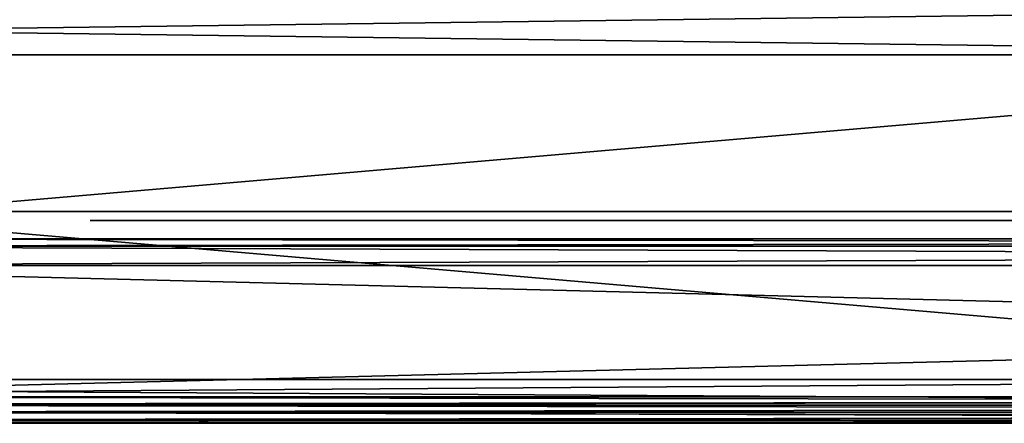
# Model space of a CAD drawing. Header units: millimetres. Extents: x -96 to 96, y -34 to 18.
# Tile 68 of 192: x -23.27 to -12.59, y -32 to -27.62. Entities that reach past the tile are written whole.
import ezdxf

# ---------------------------------------------------------------- set-up
doc = ezdxf.new("R2010")
doc.units = ezdxf.units.MM
doc.header["$LTSCALE"] = 65.185185
for name, color, linetype in [('103', 7, 'CONTINUOUS'), ('104', 7, 'CONTINUOUS'), ('181', 7, 'CONTINUOUS'), ('194', 7, 'CONTINUOUS'), ('238', 7, 'CONTINUOUS'), ('240', 7, 'CONTINUOUS'), ('241', 7, 'CONTINUOUS'), ('270', 7, 'CONTINUOUS'), ('275', 7, 'CONTINUOUS'), ('304', 7, 'CONTINUOUS'), ('320', 7, 'CONTINUOUS'), ('336', 7, 'CONTINUOUS'), ('352', 7, 'CONTINUOUS'), ('365', 7, 'CONTINUOUS'), ('381', 7, 'CONTINUOUS'), ('680', 7, 'CONTINUOUS')]:
    doc.layers.add(name, color=color, linetype=linetype)

msp = doc.modelspace()

# ---------------------------------------------------------------- linework, layer by layer
at = {"layer": '103', "color": 7, "linetype": 'Continuous'}
for points in [[(-28.08, -30, -19.091), (-22.25, -30, -14), (-28.08, -30, -13), (-28.08, -30, -19.091)], [(28.08, -30, -19.091), (-22.25, -30, -14), (-28.08, -30, -19.091), (28.08, -30, -19.091)], [(-22.25, -30, -14), (-23.015, -30, -13.848), (-28.08, -30, -13), (-22.25, -30, -14)], [(-23.015, -30, -13.848), (-23.664, -30, -13.414), (-28.08, -30, -13), (-23.015, -30, -13.848)], [(22.25, -30, 14), (28.08, -30, 19.091), (-28.08, -30, 19.091), (22.25, -30, 14)], [(-23.664, -30, 13.414), (-23.015, -30, 13.848), (-28.08, -30, 19.091), (-23.664, -30, 13.414)], [(-22.25, -30, 14), (22.25, -30, 14), (-28.08, -30, 19.091), (-22.25, -30, 14)], [(-23.015, -30, 13.848), (-22.25, -30, 14), (-28.08, -30, 19.091), (-23.015, -30, 13.848)], [(22.25, -30, -14), (-22.25, -30, -14), (28.08, -30, -19.091), (22.25, -30, -14)]]:
    msp.add_3dface(points, dxfattribs=at)
at = {"layer": '104', "color": 7, "linetype": 'Continuous'}
for points in [[(-4.873, -32, 22.762), (-45.25, -32, 22.762), (-29.507, -32, 21.706), (-4.873, -32, 22.762)], [(-45.25, -32, -22.762), (-4.873, -32, -22.762), (-45.066, -32, -22.728), (-45.25, -32, -22.762)], [(-45.066, -32, -22.728), (-4.873, -32, -22.762), (-45, -32, -22.695), (-45.066, -32, -22.728)], [(-45, -32, -22.695), (-4.873, -32, -22.762), (-44.817, -32, -22.512), (-45, -32, -22.695)], [(-44.817, -32, -22.512), (-4.873, -32, -22.762), (-44.767, -32, -22.392), (-44.817, -32, -22.512)], [(-44.767, -32, -22.392), (-4.873, -32, -22.762), (-44.75, -32, -22.262), (-44.767, -32, -22.392)], [(-4.873, -32, -22.762), (-40.848, -32, -21.706), (-44.75, -32, -22.262), (-4.873, -32, -22.762)], [(-29.507, -32, -21.706), (-40.848, -32, -21.706), (-4.873, -32, -22.762), (-29.507, -32, -21.706)], [(-29.052, -32, -21.604), (-29.507, -32, -21.706), (-4.873, -32, -22.762), (-29.052, -32, -21.604)], [(-29.185, -32, 21.656), (-4.873, -32, 22.762), (-29.507, -32, 21.706), (-29.185, -32, 21.656)], [(-28.851, -32, 21.478), (-4.873, -32, 22.762), (-29.185, -32, 21.656), (-28.851, -32, 21.478)], [(-28.687, -32, -21.316), (-29.052, -32, -21.604), (-4.873, -32, -22.762), (-28.687, -32, -21.316)], [(-28.56, -32, 21.115), (-4.873, -32, 22.762), (-28.851, -32, 21.478), (-28.56, -32, 21.115)], [(-28.506, -32, -20.981), (-28.687, -32, -21.316), (-4.873, -32, -22.762), (-28.506, -32, -20.981)], [(-28.454, -32, 20.66), (-4.873, -32, 22.762), (-28.56, -32, 21.115), (-28.454, -32, 20.66)], [(-28.454, -32, -20.66), (-28.506, -32, -20.981), (-4.873, -32, -22.762), (-28.454, -32, -20.66)], [(28.454, -32, -20.66), (-28.454, -32, -20.66), (4.873, -32, -22.762), (28.454, -32, -20.66)], [(28.454, -32, 20.66), (-4.873, -32, 22.762), (-28.454, -32, 20.66), (28.454, -32, 20.66)], [(-0.75, -32, -22.798), (0, -32, -22.597), (-28.454, -32, -20.66), (-0.75, -32, -22.798)], [(-28.454, -32, -20.66), (0, -32, -22.597), (4.873, -32, -22.762), (-28.454, -32, -20.66)], [(-0.75, -32, -22.798), (-28.454, -32, -20.66), (-4.873, -32, -22.762), (-0.75, -32, -22.798)]]:
    msp.add_3dface(points, dxfattribs=at)
at = {"layer": '181', "color": 7, "linetype": 'Continuous'}
for points in [[(-23.664, -29.7, -13.414), (-23.015, -29.7, -13.848), (-23.664, -29.7, 13.414), (-23.664, -29.7, -13.414)], [(-23.664, -29.7, 13.414), (-23.015, -29.7, -13.848), (-23.015, -29.7, 13.848), (-23.664, -29.7, 13.414)], [(-23.015, -29.7, -13.848), (-22.25, -29.7, -14), (-23.015, -29.7, 13.848), (-23.015, -29.7, -13.848)], [(-23.015, -29.7, 13.848), (-22.25, -29.7, -14), (-22.25, -29.7, 14), (-23.015, -29.7, 13.848)], [(22.25, -29.7, 14), (-22.25, -29.7, 14), (22.25, -29.7, -14), (22.25, -29.7, 14)], [(-22.25, -29.7, 14), (-22.25, -29.7, -14), (22.25, -29.7, -14), (-22.25, -29.7, 14)]]:
    msp.add_3dface(points, dxfattribs=at)
at = {"layer": '194', "color": 7, "linetype": 'Continuous'}
for points in [[(-4.873, -31.526, -23.262), (-45.75, -31.526, -23.262), (-4.873, -28, -23.447), (-4.873, -31.526, -23.262)], [(-45.75, -31.526, -23.262), (-45.75, -28, -23.447), (-4.873, -28, -23.447), (-45.75, -31.526, -23.262)]]:
    msp.add_3dface(points, dxfattribs=at)
at = {"layer": '238', "color": 7, "linetype": 'Continuous'}
for points in [[(-4.873, -31.526, 23.262), (-4.873, -28, 23.447), (-45.75, -28, 23.447), (-4.873, -31.526, 23.262)], [(-4.873, -31.526, 23.262), (-45.75, -28, 23.447), (-45.75, -31.526, 23.262), (-4.873, -31.526, 23.262)]]:
    msp.add_3dface(points, dxfattribs=at)
at = {"layer": '240', "color": 7, "linetype": 'Continuous'}
for points in [[(-4.873, -28, 23.447), (-4.873, -27.474, 23.419), (-45.75, -27.474, 23.419), (-4.873, -28, 23.447)], [(-45.75, -28, 23.447), (-4.873, -28, 23.447), (-45.75, -27.474, 23.419), (-45.75, -28, 23.447)]]:
    msp.add_3dface(points, dxfattribs=at)
at = {"layer": '241', "color": 7, "linetype": 'Continuous'}
for points in [[(-4.873, -27.474, -23.419), (-45.75, -28, -23.447), (-45.75, -27.474, -23.419), (-4.873, -27.474, -23.419)], [(-4.873, -28, -23.447), (-45.75, -28, -23.447), (-4.873, -27.474, -23.419), (-4.873, -28, -23.447)]]:
    msp.add_3dface(points, dxfattribs=at)
at = {"layer": '270', "color": 7, "linetype": 'Continuous'}
for points in [[(-45.75, -31.811, -23.154), (-45.75, -31.526, -23.262), (-4.873, -31.765, -23.187), (-45.75, -31.811, -23.154)], [(-45.75, -31.526, -23.262), (-4.873, -31.526, -23.262), (-4.873, -31.765, -23.187), (-45.75, -31.526, -23.262)], [(-4.873, -31.937, -23.005), (-45.75, -31.811, -23.154), (-4.873, -31.765, -23.187), (-4.873, -31.937, -23.005)], [(-45.75, -31.98, -22.902), (-45.75, -31.811, -23.154), (-4.873, -31.937, -23.005), (-45.75, -31.98, -22.902)], [(-4.873, -32, -22.762), (-45.75, -31.98, -22.902), (-4.873, -31.937, -23.005), (-4.873, -32, -22.762)], [(-4.873, -32, -22.762), (-45.25, -32, -22.762), (-45.75, -31.98, -22.902), (-4.873, -32, -22.762)]]:
    msp.add_3dface(points, dxfattribs=at)
at = {"layer": '275', "color": 7, "linetype": 'Continuous'}
for points in [[(-4.873, -31.526, 23.262), (-45.75, -31.526, 23.262), (-45.75, -31.811, 23.154), (-4.873, -31.526, 23.262)], [(-4.873, -31.526, 23.262), (-45.75, -31.811, 23.154), (-4.873, -31.765, 23.187), (-4.873, -31.526, 23.262)], [(-4.873, -31.765, 23.187), (-45.75, -31.811, 23.154), (-4.873, -31.937, 23.005), (-4.873, -31.765, 23.187)], [(-45.75, -31.811, 23.154), (-45.75, -31.98, 22.902), (-4.873, -31.937, 23.005), (-45.75, -31.811, 23.154)], [(-45.75, -31.98, 22.902), (-45.25, -32, 22.762), (-4.873, -31.937, 23.005), (-45.75, -31.98, 22.902)], [(-45.25, -32, 22.762), (-4.873, -32, 22.762), (-4.873, -31.937, 23.005), (-45.25, -32, 22.762)]]:
    msp.add_3dface(points, dxfattribs=at)
at = {"layer": '304', "color": 7, "linetype": 'Continuous'}
for points in [[(28.08, -30.289, 19.544), (28.331, -31.711, 20.207), (-28.331, -31.711, 20.207), (28.08, -30.289, 19.544)], [(-28.08, -30.289, 19.544), (28.08, -30.289, 19.544), (-28.331, -31.711, 20.207), (-28.08, -30.289, 19.544)]]:
    msp.add_3dface(points, dxfattribs=at)
at = {"layer": '320', "color": 7, "linetype": 'Continuous'}
for points in [[(-28.331, -31.711, -20.207), (28.331, -31.711, -20.207), (-28.08, -30.289, -19.544), (-28.331, -31.711, -20.207)], [(28.331, -31.711, -20.207), (28.08, -30.289, -19.544), (-28.08, -30.289, -19.544), (28.331, -31.711, -20.207)]]:
    msp.add_3dface(points, dxfattribs=at)
at = {"layer": '336', "color": 7, "linetype": 'Continuous'}
for points in [[(-28.331, -31.711, 20.207), (28.363, -31.803, 20.262), (-28.363, -31.803, 20.262), (-28.331, -31.711, 20.207)], [(-28.331, -31.711, 20.207), (28.331, -31.711, 20.207), (28.363, -31.803, 20.262), (-28.331, -31.711, 20.207)], [(-28.391, -31.88, 20.336), (28.434, -31.969, 20.488), (-28.434, -31.969, 20.488), (-28.391, -31.88, 20.336)], [(-28.363, -31.803, 20.262), (28.391, -31.88, 20.336), (-28.391, -31.88, 20.336), (-28.363, -31.803, 20.262)], [(28.391, -31.88, 20.336), (28.434, -31.969, 20.488), (-28.391, -31.88, 20.336), (28.391, -31.88, 20.336)], [(28.363, -31.803, 20.262), (28.391, -31.88, 20.336), (-28.363, -31.803, 20.262), (28.363, -31.803, 20.262)], [(-28.435, -31.971, 20.494), (28.454, -32, 20.657), (-28.454, -32, 20.657), (-28.435, -31.971, 20.494)], [(-28.454, -32, 20.657), (28.454, -32, 20.657), (28.454, -32, 20.659), (-28.454, -32, 20.657)], [(-28.454, -32, 20.659), (-28.454, -32, 20.657), (28.454, -32, 20.659), (-28.454, -32, 20.659)], [(28.454, -32, 20.66), (-28.454, -32, 20.659), (28.454, -32, 20.659), (28.454, -32, 20.66)], [(28.454, -32, 20.66), (-28.454, -32, 20.66), (-28.454, -32, 20.659), (28.454, -32, 20.66)], [(-28.434, -31.969, 20.488), (28.435, -31.971, 20.494), (-28.435, -31.971, 20.494), (-28.434, -31.969, 20.488)], [(28.435, -31.971, 20.494), (28.454, -32, 20.657), (-28.435, -31.971, 20.494), (28.435, -31.971, 20.494)], [(28.434, -31.969, 20.488), (28.435, -31.971, 20.494), (-28.434, -31.969, 20.488), (28.434, -31.969, 20.488)]]:
    msp.add_3dface(points, dxfattribs=at)
at = {"layer": '352', "color": 7, "linetype": 'Continuous'}
for points in [[(28.363, -31.803, -20.262), (28.331, -31.711, -20.207), (-28.363, -31.803, -20.262), (28.363, -31.803, -20.262)], [(28.331, -31.711, -20.207), (-28.331, -31.711, -20.207), (-28.363, -31.803, -20.262), (28.331, -31.711, -20.207)], [(28.434, -31.969, -20.488), (28.391, -31.88, -20.336), (-28.434, -31.969, -20.488), (28.434, -31.969, -20.488)], [(-28.434, -31.969, -20.488), (28.391, -31.88, -20.336), (-28.391, -31.88, -20.336), (-28.434, -31.969, -20.488)], [(-28.391, -31.88, -20.336), (28.363, -31.803, -20.262), (-28.363, -31.803, -20.262), (-28.391, -31.88, -20.336)], [(28.391, -31.88, -20.336), (28.363, -31.803, -20.262), (-28.391, -31.88, -20.336), (28.391, -31.88, -20.336)], [(28.454, -32, -20.657), (28.435, -31.971, -20.494), (-28.454, -32, -20.657), (28.454, -32, -20.657)], [(-28.454, -32, -20.657), (28.435, -31.971, -20.494), (-28.435, -31.971, -20.494), (-28.454, -32, -20.657)], [(-28.454, -32, -20.66), (28.454, -32, -20.66), (28.454, -32, -20.659), (-28.454, -32, -20.66)], [(-28.454, -32, -20.66), (28.454, -32, -20.659), (-28.454, -32, -20.659), (-28.454, -32, -20.66)], [(-28.454, -32, -20.659), (28.454, -32, -20.657), (-28.454, -32, -20.657), (-28.454, -32, -20.659)], [(28.454, -32, -20.659), (28.454, -32, -20.657), (-28.454, -32, -20.659), (28.454, -32, -20.659)], [(-28.435, -31.971, -20.494), (28.434, -31.969, -20.488), (-28.434, -31.969, -20.488), (-28.435, -31.971, -20.494)], [(28.435, -31.971, -20.494), (28.434, -31.969, -20.488), (-28.435, -31.971, -20.494), (28.435, -31.971, -20.494)]]:
    msp.add_3dface(points, dxfattribs=at)
at = {"layer": '365', "color": 7, "linetype": 'Continuous'}
for points in [[(-28.08, -30, 19.091), (28.08, -30, 19.091), (28.08, -30.078, 19.359), (-28.08, -30, 19.091)], [(-28.08, -30, 19.091), (28.08, -30.078, 19.359), (-28.08, -30.078, 19.359), (-28.08, -30, 19.091)], [(28.08, -30.289, 19.544), (-28.08, -30.289, 19.544), (-28.08, -30.078, 19.359), (28.08, -30.289, 19.544)], [(28.08, -30.078, 19.359), (28.08, -30.289, 19.544), (-28.08, -30.078, 19.359), (28.08, -30.078, 19.359)]]:
    msp.add_3dface(points, dxfattribs=at)
at = {"layer": '381', "color": 7, "linetype": 'Continuous'}
for points in [[(28.08, -30.078, -19.359), (28.08, -30, -19.091), (-28.08, -30.078, -19.359), (28.08, -30.078, -19.359)], [(28.08, -30, -19.091), (-28.08, -30, -19.091), (-28.08, -30.078, -19.359), (28.08, -30, -19.091)], [(-28.08, -30.289, -19.544), (28.08, -30.289, -19.544), (28.08, -30.078, -19.359), (-28.08, -30.289, -19.544)], [(-28.08, -30.289, -19.544), (28.08, -30.078, -19.359), (-28.08, -30.078, -19.359), (-28.08, -30.289, -19.544)]]:
    msp.add_3dface(points, dxfattribs=at)
at = {"layer": '680', "color": 3, "linetype": 'Continuous'}
for points in [[(-22.5, -29.8, 11.5), (-22.299, -29.8, -12.25), (-22.299, -29.8, 12.25), (-22.5, -29.8, 11.5)], [(-22.5, -29.8, -11.5), (-22.299, -29.8, -12.25), (-22.5, -29.8, 11.5), (-22.5, -29.8, -11.5)], [(-22.299, -29.8, 12.25), (-21.75, -29.8, -12.799), (-21.75, -29.8, 12.799), (-22.299, -29.8, 12.25)], [(-22.299, -29.8, -12.25), (-21.75, -29.8, -12.799), (-22.299, -29.8, 12.25), (-22.299, -29.8, -12.25)], [(-21.75, -29.8, -12.799), (-21, -29.8, -13), (-21.75, -29.8, 12.799), (-21.75, -29.8, -12.799)], [(-21.75, -29.8, 12.799), (-21, -29.8, -13), (-21, -29.8, 13), (-21.75, -29.8, 12.799)], [(-6.885, -29.8, 10.713), (-21, -29.8, 13), (-7.031, -29.8, 10.638), (-6.885, -29.8, 10.713)], [(-21, -29.8, 13), (-6.703, -29.8, 10.75), (-6.411, -29.8, 10.75), (-21, -29.8, 13)], [(-6.703, -29.8, 10.75), (-21, -29.8, 13), (-6.885, -29.8, 10.713), (-6.703, -29.8, 10.75)], [(-21, -29.8, 13), (-8.161, -29.8, 10.75), (-7.031, -29.8, 10.638), (-21, -29.8, 13)], [(-8.161, -29.8, 10.75), (-21, -29.8, 13), (-9.036, -29.8, 10.75), (-8.161, -29.8, 10.75)], [(-21, -29.8, 13), (-9.839, -29.8, 10.75), (-9.036, -29.8, 10.75), (-21, -29.8, 13)], [(-9.839, -29.8, 10.75), (-21, -29.8, 13), (-10.714, -29.8, 10.75), (-9.839, -29.8, 10.75)], [(-21, -29.8, 13), (-11.589, -29.8, 10.75), (-10.714, -29.8, 10.75), (-21, -29.8, 13)], [(-11.589, -29.8, 10.75), (-21, -29.8, 13), (-11.88, -29.8, 10.75), (-11.589, -29.8, 10.75)], [(-13.229, -29.8, 10.75), (-21, -29.8, 13), (-14.104, -29.8, 10.75), (-13.229, -29.8, 10.75)], [(-21, -29.8, 13), (-6.411, -29.8, 10.75), (4.928, -29.8, 11.986), (-21, -29.8, 13)], [(5.096, -29.8, 12.094), (-21, -29.8, 13), (4.928, -29.8, 11.986), (5.096, -29.8, 12.094)], [(6.761, -29.8, 12.041), (-21, -29.8, 13), (5.096, -29.8, 12.094), (6.761, -29.8, 12.041)], [(8.332, -29.8, 12.094), (-21, -29.8, 13), (6.761, -29.8, 12.041), (8.332, -29.8, 12.094)], [(-19.5, -29.8, -5.9), (-21, -29.8, 13), (-19.5, -29.8, -11.9), (-19.5, -29.8, -5.9)], [(-19.5, -29.8, -3.585), (-21, -29.8, 13), (-19.5, -29.8, -5.9), (-19.5, -29.8, -3.585)], [(-19.5, -29.8, -2.915), (-21, -29.8, 13), (-19.5, -29.8, -3.585), (-19.5, -29.8, -2.915)], [(-19.5, -29.8), (-21, -29.8, 13), (-19.5, -29.8, -2.915), (-19.5, -29.8)], [(-19.5, -29.8, 2.1), (-21, -29.8, 13), (-19.5, -29.8), (-19.5, -29.8, 2.1)], [(-19.5, -29.8, 4.3), (-21, -29.8, 13), (-19.5, -29.8, 2.1), (-19.5, -29.8, 4.3)], [(-19.5, -29.8, 7.3), (-21, -29.8, 13), (-19.5, -29.8, 4.3), (-19.5, -29.8, 7.3)], [(-21, -29.8, 13), (-13.047, -29.8, 10.713), (-11.88, -29.8, 10.75), (-21, -29.8, 13)], [(-17.641, -29.8, 10.638), (-21, -29.8, 13), (-17.786, -29.8, 10.489), (-17.641, -29.8, 10.638)], [(-17.495, -29.8, 10.713), (-21, -29.8, 13), (-17.641, -29.8, 10.638), (-17.495, -29.8, 10.713)], [(-21, -29.8, 13), (-17.312, -29.8, 10.75), (-17.021, -29.8, 10.75), (-21, -29.8, 13)], [(-17.312, -29.8, 10.75), (-21, -29.8, 13), (-17.495, -29.8, 10.713), (-17.312, -29.8, 10.75)], [(-21, -29.8, 13), (-19.281, -29.8, 10.75), (-17.896, -29.8, 9.596), (-21, -29.8, 13)], [(-19.5, -29.8, 9), (-21, -29.8, 13), (-19.5, -29.8, 7.3), (-19.5, -29.8, 9)], [(-21, -29.8, 13), (-19.5, -29.8, 10.75), (-19.281, -29.8, 10.75), (-21, -29.8, 13)], [(-19.5, -29.8, 10.75), (-21, -29.8, 13), (-19.5, -29.8, 9), (-19.5, -29.8, 10.75)], [(21, -29.8, 13), (-21, -29.8, 13), (8.332, -29.8, 12.094), (21, -29.8, 13)], [(-17.786, -29.8, 10.489), (-21, -29.8, 13), (-17.859, -29.8, 10.34), (-17.786, -29.8, 10.489)], [(-13.047, -29.8, 10.713), (-21, -29.8, 13), (-13.229, -29.8, 10.75), (-13.047, -29.8, 10.713)], [(-15.818, -29.8, 10.75), (-21, -29.8, 13), (-16.146, -29.8, 10.75), (-15.818, -29.8, 10.75)], [(-14.724, -29.8, 10.75), (-21, -29.8, 13), (-15.818, -29.8, 10.75), (-14.724, -29.8, 10.75)], [(-21, -29.8, 13), (-14.396, -29.8, 10.75), (-14.104, -29.8, 10.75), (-21, -29.8, 13)], [(-14.396, -29.8, 10.75), (-21, -29.8, 13), (-14.724, -29.8, 10.75), (-14.396, -29.8, 10.75)], [(-16.839, -29.8, 10.713), (-21, -29.8, 13), (-17.021, -29.8, 10.75), (-16.839, -29.8, 10.713)], [(-21, -29.8, 13), (-16.693, -29.8, 10.638), (-16.146, -29.8, 10.75), (-21, -29.8, 13)], [(-16.693, -29.8, 10.638), (-21, -29.8, 13), (-16.839, -29.8, 10.713), (-16.693, -29.8, 10.638)], [(-17.896, -29.8, 10.154), (-21, -29.8, 13), (-17.896, -29.8, 9.596), (-17.896, -29.8, 10.154)], [(-17.859, -29.8, 10.34), (-21, -29.8, 13), (-17.896, -29.8, 10.154), (-17.859, -29.8, 10.34)], [(-21, -29.8, 13), (-21, -29.8, -13), (-19.5, -29.8, -11.9), (-21, -29.8, 13)], [(-21, -29.8, -13), (21, -29.8, -13), (-19.5, -29.8, -11.9), (-21, -29.8, -13)], [(-19.456, -29.8, -3.809), (-19.5, -29.8, -3.585), (-19.5, -29.8, -5.9), (-19.456, -29.8, -3.809)], [(-19.019, -29.8, -4.255), (-19.5, -29.8, -5.9), (-13.5, -29.8, -5.9), (-19.019, -29.8, -4.255)], [(-19.019, -29.8, -4.255), (-19.194, -29.8, -4.166), (-19.5, -29.8, -5.9), (-19.019, -29.8, -4.255)], [(-19.194, -29.8, -4.166), (-19.369, -29.8, -3.987), (-19.5, -29.8, -5.9), (-19.194, -29.8, -4.166)], [(-19.369, -29.8, -3.987), (-19.456, -29.8, -3.809), (-19.5, -29.8, -5.9), (-19.369, -29.8, -3.987)], [(-19.456, -29.8, -2.691), (-19.5, -29.8), (-19.5, -29.8, -2.915), (-19.456, -29.8, -2.691)], [(-19.369, -29.8, -2.513), (-19.5, -29.8), (-19.456, -29.8, -2.691), (-19.369, -29.8, -2.513)], [(-19.238, -29.8), (-19.5, -29.8), (-19.369, -29.8, -2.513), (-19.238, -29.8)], [(-18.756, -29.8, 1.072), (-19.5, -29.8, 2.1), (-19.5, -29.8), (-18.756, -29.8, 1.072)], [(-19.5, -29.8, -11.9), (21, -29.8, -13), (-13.5, -29.8, -11.9), (-19.5, -29.8, -11.9)], [(-19.5, -29.8, 9), (-19.5, -29.8, 7.3), (-19.125, -29.8, 7.3), (-19.5, -29.8, 9)], [(-18.188, -29.8, 9), (-19.5, -29.8, 9), (-19.125, -29.8, 7.3), (-18.188, -29.8, 9)], [(-17.75, -29.8, 2.1), (-19.5, -29.8, 4.3), (-18.013, -29.8, 2.1), (-17.75, -29.8, 2.1)], [(-17.25, -29.8, 4.3), (-19.5, -29.8, 4.3), (-17.4, -29.8, 2.1), (-17.25, -29.8, 4.3)], [(-19.5, -29.8, 4.3), (-17.75, -29.8, 2.1), (-17.4, -29.8, 2.1), (-19.5, -29.8, 4.3)], [(-19.238, -29.8, 2.1), (-19.5, -29.8, 4.3), (-19.5, -29.8, 2.1), (-19.238, -29.8, 2.1)], [(-18.625, -29.8, 1.251), (-19.5, -29.8, 4.3), (-19.238, -29.8, 2.1), (-18.625, -29.8, 1.251)], [(-18.013, -29.8, 2.1), (-19.5, -29.8, 4.3), (-18.625, -29.8, 1.251), (-18.013, -29.8, 2.1)], [(-19.194, -29.8, -2.334), (-19.238, -29.8), (-19.369, -29.8, -2.513), (-19.194, -29.8, -2.334)], [(-19.3, -29.8, -11.7), (-13.7, -29.8, -11.7), (-18, -29.8, -10.4), (-19.3, -29.8, -11.7)], [(-19.3, -29.8, -6.1), (-18, -29.8, -7.4), (-15, -29.8, -7.4), (-19.3, -29.8, -6.1)], [(-18, -29.8, -7.4), (-19.3, -29.8, -6.1), (-18, -29.8, -10.4), (-18, -29.8, -7.4)], [(-19.3, -29.8, -6.1), (-19.3, -29.8, -11.7), (-18, -29.8, -10.4), (-19.3, -29.8, -6.1)], [(-13.7, -29.8, -6.1), (-19.3, -29.8, -6.1), (-15, -29.8, -7.4), (-13.7, -29.8, -6.1)], [(-19.281, -29.8, 10.75), (-18.188, -29.8, 9.223), (-17.896, -29.8, 9.596), (-19.281, -29.8, 10.75)], [(-19.281, -29.8, 9.223), (-18.188, -29.8, 9.223), (-19.281, -29.8, 10.75), (-19.281, -29.8, 9.223)], [(-19.238, -29.8, -2.915), (-19.194, -29.8, -3.764), (-19.194, -29.8, -2.736), (-19.238, -29.8, -2.915)], [(-19.238, -29.8, -3.585), (-19.194, -29.8, -3.764), (-19.238, -29.8, -2.915), (-19.238, -29.8, -3.585)], [(-19.019, -29.8, -2.245), (-19.238, -29.8), (-19.194, -29.8, -2.334), (-19.019, -29.8, -2.245)], [(-18.8, -29.8, -2.2), (-19.238, -29.8), (-19.019, -29.8, -2.245), (-18.8, -29.8, -2.2)], [(-18.625, -29.8, 0.849), (-19.238, -29.8), (-18.8, -29.8, -2.2), (-18.625, -29.8, 0.849)], [(-19.194, -29.8, -2.736), (-19.106, -29.8, -3.898), (-19.106, -29.8, -2.602), (-19.194, -29.8, -2.736)], [(-19.194, -29.8, -3.764), (-19.106, -29.8, -3.898), (-19.194, -29.8, -2.736), (-19.194, -29.8, -3.764)], [(-17.25, -29.8, 4.683), (-18.188, -29.8, 9), (-19.125, -29.8, 7.3), (-17.25, -29.8, 4.683)], [(-19.125, -29.8, 4.683), (-17.25, -29.8, 4.683), (-19.125, -29.8, 7.3), (-19.125, -29.8, 4.683)], [(-19.106, -29.8, -2.602), (-18.975, -29.8, -3.987), (-18.975, -29.8, -2.513), (-19.106, -29.8, -2.602)], [(-19.106, -29.8, -3.898), (-18.975, -29.8, -3.987), (-19.106, -29.8, -2.602), (-19.106, -29.8, -3.898)], [(-18.8, -29.8, -4.3), (-19.019, -29.8, -4.255), (-13.5, -29.8, -5.9), (-18.8, -29.8, -4.3)], [(-18.975, -29.8, -2.513), (-18.8, -29.8, -4.032), (-18.8, -29.8, -2.468), (-18.975, -29.8, -2.513)], [(-18.975, -29.8, -3.987), (-18.8, -29.8, -4.032), (-18.975, -29.8, -2.513), (-18.975, -29.8, -3.987)], [(-18.8, -29.8, -2.468), (-18.406, -29.8, -4.032), (-18.406, -29.8, -2.468), (-18.8, -29.8, -2.468)], [(-18.8, -29.8, -4.032), (-18.406, -29.8, -4.032), (-18.8, -29.8, -2.468), (-18.8, -29.8, -4.032)], [(-18.406, -29.8, -4.3), (-18.8, -29.8, -4.3), (-13.5, -29.8, -5.9), (-18.406, -29.8, -4.3)], [(-18.406, -29.8, -2.2), (-18.625, -29.8, 0.849), (-18.8, -29.8, -2.2), (-18.406, -29.8, -2.2)], [(-18.013, -29.8), (-18.625, -29.8, 0.849), (-18.013, -29.8, -2.334), (-18.013, -29.8)], [(-18.013, -29.8, -2.334), (-18.625, -29.8, 0.849), (-18.188, -29.8, -2.245), (-18.013, -29.8, -2.334)], [(-18.188, -29.8, -2.245), (-18.625, -29.8, 0.849), (-18.406, -29.8, -2.2), (-18.188, -29.8, -2.245)], [(-18.494, -29.8, 1.072), (-17.75, -29.8), (-17.75, -29.8, 2.1), (-18.494, -29.8, 1.072)], [(-18.406, -29.8, -2.468), (-18.231, -29.8, -3.987), (-18.231, -29.8, -2.513), (-18.406, -29.8, -2.468)], [(-18.406, -29.8, -4.032), (-18.231, -29.8, -3.987), (-18.406, -29.8, -2.468), (-18.406, -29.8, -4.032)], [(-18.188, -29.8, -4.255), (-18.406, -29.8, -4.3), (-13.5, -29.8, -5.9), (-18.188, -29.8, -4.255)], [(-18.231, -29.8, -2.513), (-18.1, -29.8, -3.898), (-18.1, -29.8, -2.602), (-18.231, -29.8, -2.513)], [(-18.231, -29.8, -3.987), (-18.1, -29.8, -3.898), (-18.231, -29.8, -2.513), (-18.231, -29.8, -3.987)], [(-18.013, -29.8, -4.166), (-18.188, -29.8, -4.255), (-13.5, -29.8, -5.9), (-18.013, -29.8, -4.166)], [(-17.896, -29.8, 9.596), (-18.188, -29.8, 9.223), (-17.25, -29.8, 4.683), (-17.896, -29.8, 9.596)], [(-18.188, -29.8, 9.223), (-18.188, -29.8, 9), (-17.25, -29.8, 4.683), (-18.188, -29.8, 9.223)], [(-18.1, -29.8, -2.602), (-18.056, -29.8, -3.764), (-18.056, -29.8, -2.736), (-18.1, -29.8, -2.602)], [(-18.1, -29.8, -3.898), (-18.056, -29.8, -3.764), (-18.1, -29.8, -2.602), (-18.1, -29.8, -3.898)], [(-18.056, -29.8, -2.736), (-17.794, -29.8, -3.764), (-17.794, -29.8, -2.736), (-18.056, -29.8, -2.736)], [(-18.056, -29.8, -3.764), (-17.794, -29.8, -3.764), (-18.056, -29.8, -2.736), (-18.056, -29.8, -3.764)], [(-17.444, -29.8, -4.3), (-18.013, -29.8, -4.166), (-13.5, -29.8, -5.9), (-17.444, -29.8, -4.3)], [(-17.837, -29.8, -3.987), (-18.013, -29.8, -4.166), (-17.444, -29.8, -4.3), (-17.837, -29.8, -3.987)], [(-17.837, -29.8, -2.513), (-18.013, -29.8), (-18.013, -29.8, -2.334), (-17.837, -29.8, -2.513)], [(-17.794, -29.8, -2.736), (-18.013, -29.8), (-17.837, -29.8, -2.513), (-17.794, -29.8, -2.736)], [(-17.75, -29.8), (-18.013, -29.8), (-17.794, -29.8, -2.736), (-17.75, -29.8)], [(-18, -29.8, -10.4), (-13.7, -29.8, -11.7), (-15, -29.8, -10.4), (-18, -29.8, -10.4)], [(-17.859, -29.8, 9.41), (-17.896, -29.8, 9.596), (-17.25, -29.8, 4.683), (-17.859, -29.8, 9.41)], [(-17.786, -29.8, 9.261), (-17.859, -29.8, 9.41), (-17.25, -29.8, 4.683), (-17.786, -29.8, 9.261)], [(-17.794, -29.8, -3.764), (-17.837, -29.8, -3.987), (-17.444, -29.8, -4.3), (-17.794, -29.8, -3.764)], [(-15.2, -29.8, -10.2), (-17.8, -29.8, -7.6), (-17.8, -29.8, -10.2), (-15.2, -29.8, -10.2)], [(-15.2, -29.8, -7.6), (-17.8, -29.8, -7.6), (-15.2, -29.8, -10.2), (-15.2, -29.8, -7.6)], [(-17.794, -29.8, -2.736), (-17.794, -29.8, -3.764), (-17.444, -29.8, -4.3), (-17.794, -29.8, -2.736)], [(-17.75, -29.8), (-17.794, -29.8, -2.736), (-17.444, -29.8, -4.3), (-17.75, -29.8)], [(-17.641, -29.8, 9.112), (-17.786, -29.8, 9.261), (-17.25, -29.8, 4.683), (-17.641, -29.8, 9.112)], [(-17.75, -29.8, 2.1), (-17.75, -29.8), (-17.444, -29.8, -4.3), (-17.75, -29.8, 2.1)], [(-17.444, -29.8, -2.2), (-17.75, -29.8, 2.1), (-17.444, -29.8, -4.3), (-17.444, -29.8, -2.2)], [(-17.4, -29.8), (-17.75, -29.8, 2.1), (-17.444, -29.8, -2.2), (-17.4, -29.8)], [(-17.4, -29.8, 2.1), (-17.75, -29.8, 2.1), (-17.4, -29.8), (-17.4, -29.8, 2.1)], [(-17.677, -29.8, 9.596), (-17.641, -29.8, 9.447), (-17.677, -29.8, 10.154), (-17.677, -29.8, 9.596)], [(-17.677, -29.8, 10.154), (-17.641, -29.8, 9.447), (-17.641, -29.8, 10.303), (-17.677, -29.8, 10.154)], [(-17.495, -29.8, 9.037), (-17.641, -29.8, 9.112), (-17.25, -29.8, 4.683), (-17.495, -29.8, 9.037)], [(-17.641, -29.8, 9.447), (-17.568, -29.8, 9.335), (-17.641, -29.8, 10.303), (-17.641, -29.8, 9.447)], [(-17.641, -29.8, 10.303), (-17.568, -29.8, 9.335), (-17.568, -29.8, 10.415), (-17.641, -29.8, 10.303)], [(-17.568, -29.8, 9.335), (-17.458, -29.8, 9.261), (-17.568, -29.8, 10.415), (-17.568, -29.8, 9.335)], [(-17.568, -29.8, 10.415), (-17.458, -29.8, 9.261), (-17.458, -29.8, 10.489), (-17.568, -29.8, 10.415)], [(-17.312, -29.8, 9), (-17.495, -29.8, 9.037), (-17.25, -29.8, 4.683), (-17.312, -29.8, 9)], [(-17.458, -29.8, 9.261), (-17.312, -29.8, 9.223), (-17.458, -29.8, 10.489), (-17.458, -29.8, 9.261)], [(-17.312, -29.8, 9.223), (-17.312, -29.8, 10.527), (-17.458, -29.8, 10.489), (-17.312, -29.8, 9.223)], [(-15.869, -29.8, -4.3), (-17.444, -29.8, -4.3), (-13.5, -29.8, -5.9), (-15.869, -29.8, -4.3)], [(-17.4, -29.8), (-17.444, -29.8, -2.2), (-17.181, -29.8, -2.2), (-17.4, -29.8)], [(-17.137, -29.8), (-17.4, -29.8), (-17.181, -29.8, -2.2), (-17.137, -29.8)], [(-16.656, -29.8, 1.072), (-17.4, -29.8, 2.1), (-17.4, -29.8), (-16.656, -29.8, 1.072)], [(-17.137, -29.8, 2.1), (-17.25, -29.8, 4.3), (-17.4, -29.8, 2.1), (-17.137, -29.8, 2.1)], [(-17.312, -29.8, 9), (-17.25, -29.8, 4.683), (-17.137, -29.8, 2.1), (-17.312, -29.8, 9)], [(-17.021, -29.8, 9), (-17.312, -29.8, 9), (-17.137, -29.8, 2.1), (-17.021, -29.8, 9)], [(-17.021, -29.8, 10.527), (-17.312, -29.8, 10.527), (-17.021, -29.8, 9.223), (-17.021, -29.8, 10.527)], [(-17.021, -29.8, 9.223), (-17.312, -29.8, 10.527), (-17.312, -29.8, 9.223), (-17.021, -29.8, 9.223)], [(-17.25, -29.8, 4.683), (-17.25, -29.8, 4.3), (-17.137, -29.8, 2.1), (-17.25, -29.8, 4.683)], [(-17.181, -29.8, -4.032), (-15.869, -29.8, -4.032), (-17.181, -29.8, -2.2), (-17.181, -29.8, -4.032)], [(-15.869, -29.8, -4.032), (-17.137, -29.8), (-17.181, -29.8, -2.2), (-15.869, -29.8, -4.032)], [(-16.525, -29.8, 0.849), (-17.137, -29.8), (-15.869, -29.8, -4.032), (-16.525, -29.8, 0.849)], [(-16.75, -29.8, 4.3), (-17.021, -29.8, 9), (-17.137, -29.8, 2.1), (-16.75, -29.8, 4.3)], [(-16.525, -29.8, 1.251), (-16.75, -29.8, 4.3), (-17.137, -29.8, 2.1), (-16.525, -29.8, 1.251)], [(-16.839, -29.8, 9.037), (-17.021, -29.8, 9), (-16.75, -29.8, 4.3), (-16.839, -29.8, 9.037)], [(-16.875, -29.8, 10.489), (-17.021, -29.8, 10.527), (-16.875, -29.8, 9.261), (-16.875, -29.8, 10.489)], [(-16.875, -29.8, 9.261), (-17.021, -29.8, 10.527), (-17.021, -29.8, 9.223), (-16.875, -29.8, 9.261)], [(-16.766, -29.8, 10.415), (-16.875, -29.8, 10.489), (-16.766, -29.8, 9.335), (-16.766, -29.8, 10.415)], [(-16.766, -29.8, 9.335), (-16.875, -29.8, 10.489), (-16.875, -29.8, 9.261), (-16.766, -29.8, 9.335)], [(-16.75, -29.8, 7.3), (-16.839, -29.8, 9.037), (-16.75, -29.8, 4.3), (-16.75, -29.8, 7.3)], [(-16.693, -29.8, 9.112), (-16.839, -29.8, 9.037), (-16.75, -29.8, 7.3), (-16.693, -29.8, 9.112)], [(-16.693, -29.8, 10.303), (-16.766, -29.8, 10.415), (-16.693, -29.8, 9.447), (-16.693, -29.8, 10.303)], [(-16.693, -29.8, 9.447), (-16.766, -29.8, 10.415), (-16.766, -29.8, 9.335), (-16.693, -29.8, 9.447)], [(-15.25, -29.8, 7.3), (-16.693, -29.8, 9.112), (-16.75, -29.8, 7.3), (-15.25, -29.8, 7.3)], [(-15.912, -29.8, 2.1), (-16.75, -29.8, 4.3), (-16.525, -29.8, 1.251), (-15.912, -29.8, 2.1)], [(-16.75, -29.8, 4.3), (-15.65, -29.8, 2.1), (-15.3, -29.8, 2.1), (-16.75, -29.8, 4.3)], [(-15.65, -29.8, 2.1), (-16.75, -29.8, 4.3), (-15.912, -29.8, 2.1), (-15.65, -29.8, 2.1)], [(-15.25, -29.8, 4.3), (-16.75, -29.8, 4.3), (-15.3, -29.8, 2.1), (-15.25, -29.8, 4.3)], [(-16.693, -29.8, 10.638), (-16.547, -29.8, 10.489), (-16.146, -29.8, 10.75), (-16.693, -29.8, 10.638)], [(-16.547, -29.8, 9.261), (-16.693, -29.8, 9.112), (-15.25, -29.8, 7.3), (-16.547, -29.8, 9.261)], [(-16.656, -29.8, 10.154), (-16.693, -29.8, 10.303), (-16.656, -29.8, 9.596), (-16.656, -29.8, 10.154)], [(-16.656, -29.8, 9.596), (-16.693, -29.8, 10.303), (-16.693, -29.8, 9.447), (-16.656, -29.8, 9.596)], [(-16.547, -29.8, 10.489), (-16.474, -29.8, 10.34), (-16.146, -29.8, 10.75), (-16.547, -29.8, 10.489)], [(-16.474, -29.8, 9.41), (-16.547, -29.8, 9.261), (-15.25, -29.8, 7.3), (-16.474, -29.8, 9.41)], [(-15.912, -29.8), (-16.525, -29.8, 0.849), (-15.869, -29.8, -4.032), (-15.912, -29.8)], [(-16.146, -29.8, 10.75), (-16.474, -29.8, 10.34), (-16.146, -29.8, 9), (-16.146, -29.8, 10.75)], [(-16.474, -29.8, 10.34), (-16.438, -29.8, 10.154), (-16.146, -29.8, 9), (-16.474, -29.8, 10.34)], [(-16.146, -29.8, 9), (-16.474, -29.8, 9.41), (-15.25, -29.8, 7.3), (-16.146, -29.8, 9)], [(-16.438, -29.8, 9.596), (-16.474, -29.8, 9.41), (-16.146, -29.8, 9), (-16.438, -29.8, 9.596)], [(-16.438, -29.8, 10.154), (-16.438, -29.8, 9.596), (-16.146, -29.8, 9), (-16.438, -29.8, 10.154)], [(-16.394, -29.8, 1.072), (-15.65, -29.8), (-15.65, -29.8, 2.1), (-16.394, -29.8, 1.072)], [(-15.188, -29.8, 6.023), (-16.375, -29.8, 6.917), (-16.375, -29.8, 6.023), (-15.188, -29.8, 6.023)], [(-15.188, -29.8, 6.917), (-16.375, -29.8, 6.917), (-15.188, -29.8, 6.023), (-15.188, -29.8, 6.917)], [(-16.375, -29.8, 4.683), (-15.188, -29.8, 4.683), (-16.375, -29.8, 5.64), (-16.375, -29.8, 4.683)], [(-16.375, -29.8, 5.64), (-15.188, -29.8, 4.683), (-15.188, -29.8, 5.64), (-16.375, -29.8, 5.64)], [(-15.927, -29.8, 9), (-16.146, -29.8, 9), (-15.25, -29.8, 7.3), (-15.927, -29.8, 9)], [(-15.417, -29.8, 9), (-15.927, -29.8, 10.378), (-15.25, -29.8, 7.3), (-15.417, -29.8, 9)], [(-15.927, -29.8, 10.378), (-15.927, -29.8, 9), (-15.25, -29.8, 7.3), (-15.927, -29.8, 10.378)], [(-15.65, -29.8), (-15.912, -29.8), (-15.869, -29.8, -4.032), (-15.65, -29.8)], [(-15.869, -29.8, -4.032), (-15.869, -29.8, -4.3), (-13.5, -29.8, -5.9), (-15.869, -29.8, -4.032)], [(-15.519, -29.8, -4.3), (-15.869, -29.8, -4.032), (-13.5, -29.8, -5.9), (-15.519, -29.8, -4.3)], [(-15.65, -29.8), (-15.869, -29.8, -4.032), (-15.519, -29.8, -4.3), (-15.65, -29.8)], [(-15.271, -29.8, 9.186), (-14.724, -29.8, 10.75), (-15.818, -29.8, 10.75), (-15.271, -29.8, 9.186)], [(-15.65, -29.8, 2.1), (-15.519, -29.8, -4.3), (-15.519, -29.8, -2.2), (-15.65, -29.8, 2.1)], [(-15.3, -29.8), (-15.65, -29.8, 2.1), (-15.519, -29.8, -2.2), (-15.3, -29.8)], [(-15.3, -29.8, 2.1), (-15.65, -29.8, 2.1), (-15.3, -29.8), (-15.3, -29.8, 2.1)], [(-15.65, -29.8, 2.1), (-15.65, -29.8), (-15.519, -29.8, -4.3), (-15.65, -29.8, 2.1)], [(-15.256, -29.8, -4.3), (-15.519, -29.8, -4.3), (-13.5, -29.8, -5.9), (-15.256, -29.8, -4.3)], [(-15.519, -29.8, -4.3), (-14.775, -29.8, -3.228), (-15.519, -29.8, -2.2), (-15.519, -29.8, -4.3)], [(-15.256, -29.8, -2.2), (-15.3, -29.8), (-15.519, -29.8, -2.2), (-15.256, -29.8, -2.2)], [(-15.125, -29.8, 9), (-15.417, -29.8, 9), (-15.25, -29.8, 7.3), (-15.125, -29.8, 9)], [(-15.037, -29.8), (-15.3, -29.8), (-15.256, -29.8, -2.2), (-15.037, -29.8)], [(-14.556, -29.8, 1.072), (-15.3, -29.8, 2.1), (-15.3, -29.8), (-14.556, -29.8, 1.072)], [(-15.037, -29.8, 2.1), (-15.25, -29.8, 4.3), (-15.3, -29.8, 2.1), (-15.037, -29.8, 2.1)], [(-14.644, -29.8, -3.451), (-15.256, -29.8, -4.3), (-13.5, -29.8, -5.9), (-14.644, -29.8, -3.451)], [(-14.644, -29.8, -3.049), (-15.037, -29.8), (-15.256, -29.8, -2.2), (-14.644, -29.8, -3.049)], [(-14.937, -29.8, 7.236), (-15.125, -29.8, 9), (-15.25, -29.8, 7.3), (-14.937, -29.8, 7.236)], [(-14.937, -29.8, 4.364), (-15.25, -29.8, 4.3), (-15.037, -29.8, 2.1), (-14.937, -29.8, 4.364)], [(-15, -29.8, 6.087), (-15.188, -29.8, 6.917), (-15.188, -29.8, 6.023), (-15, -29.8, 6.087)], [(-15, -29.8, 6.853), (-15.188, -29.8, 6.917), (-15, -29.8, 6.087), (-15, -29.8, 6.853)], [(-15.188, -29.8, 4.683), (-15, -29.8, 4.747), (-15.188, -29.8, 5.64), (-15.188, -29.8, 4.683)], [(-15.188, -29.8, 5.64), (-15, -29.8, 4.747), (-15, -29.8, 5.577), (-15.188, -29.8, 5.64)], [(-14.615, -29.8, 9), (-15.125, -29.8, 9), (-14.688, -29.8, 7.045), (-14.615, -29.8, 9)], [(-14.615, -29.8, 9), (-14.615, -29.8, 10.378), (-15.125, -29.8, 9), (-14.615, -29.8, 9)], [(-14.688, -29.8, 7.045), (-15.125, -29.8, 9), (-14.937, -29.8, 7.236), (-14.688, -29.8, 7.045)], [(-14.425, -29.8, 0.849), (-15.037, -29.8), (-14.644, -29.8, -3.049), (-14.425, -29.8, 0.849)], [(-14.425, -29.8, 1.251), (-14.937, -29.8, 4.364), (-15.037, -29.8, 2.1), (-14.425, -29.8, 1.251)], [(-14.875, -29.8, 6.215), (-15, -29.8, 6.853), (-15, -29.8, 6.087), (-14.875, -29.8, 6.215)], [(-14.875, -29.8, 6.726), (-15, -29.8, 6.853), (-14.875, -29.8, 6.215), (-14.875, -29.8, 6.726)], [(-15, -29.8, 4.747), (-14.875, -29.8, 4.874), (-15, -29.8, 5.577), (-15, -29.8, 4.747)], [(-15, -29.8, 5.577), (-14.875, -29.8, 4.874), (-14.875, -29.8, 5.449), (-15, -29.8, 5.577)], [(-15, -29.8, -10.4), (-13.7, -29.8, -11.7), (-15, -29.8, -7.4), (-15, -29.8, -10.4)], [(-13.7, -29.8, -11.7), (-13.7, -29.8, -6.1), (-15, -29.8, -7.4), (-13.7, -29.8, -11.7)], [(-14.688, -29.8, 4.555), (-14.937, -29.8, 4.364), (-14.425, -29.8, 1.251), (-14.688, -29.8, 4.555)], [(-14.812, -29.8, 6.406), (-14.875, -29.8, 6.726), (-14.875, -29.8, 6.215), (-14.812, -29.8, 6.406)], [(-14.812, -29.8, 6.534), (-14.875, -29.8, 6.726), (-14.812, -29.8, 6.406), (-14.812, -29.8, 6.534)], [(-14.812, -29.8, 5.066), (-14.812, -29.8, 5.257), (-14.875, -29.8, 5.449), (-14.812, -29.8, 5.066)], [(-14.875, -29.8, 4.874), (-14.812, -29.8, 5.066), (-14.875, -29.8, 5.449), (-14.875, -29.8, 4.874)], [(-14.688, -29.8, 5.896), (-14.812, -29.8, 5.832), (-14.688, -29.8, 5.768), (-14.688, -29.8, 5.896)], [(-14.5, -29.8, 6.789), (-14.615, -29.8, 9), (-14.688, -29.8, 7.045), (-14.5, -29.8, 6.789)], [(-14.5, -29.8, 4.811), (-14.688, -29.8, 4.555), (-14.425, -29.8, 1.251), (-14.5, -29.8, 4.811)], [(-14.5, -29.8, 5.513), (-14.688, -29.8, 5.896), (-14.688, -29.8, 5.768), (-14.5, -29.8, 5.513)], [(-14.5, -29.8, 6.151), (-14.688, -29.8, 5.896), (-14.5, -29.8, 5.513), (-14.5, -29.8, 6.151)], [(-14.031, -29.8, -4.3), (-14.644, -29.8, -3.451), (-13.5, -29.8, -5.9), (-14.031, -29.8, -4.3)], [(-14.031, -29.8, -2.2), (-14.425, -29.8, 0.849), (-14.644, -29.8, -3.049), (-14.031, -29.8, -2.2)], [(-14.438, -29.8, 6.598), (-14.615, -29.8, 9), (-14.5, -29.8, 6.789), (-14.438, -29.8, 6.598)], [(-14.396, -29.8, 9), (-14.615, -29.8, 9), (-14.438, -29.8, 6.598), (-14.396, -29.8, 9)], [(-14.512, -29.8, -3.228), (-13.769, -29.8, -4.3), (-13.769, -29.8, -2.2), (-14.512, -29.8, -3.228)], [(-14.438, -29.8, 5.002), (-14.5, -29.8, 4.811), (-14.425, -29.8, 1.251), (-14.438, -29.8, 5.002)], [(-14.438, -29.8, 5.321), (-14.5, -29.8, 6.151), (-14.5, -29.8, 5.513), (-14.438, -29.8, 5.321)], [(-14.438, -29.8, 6.343), (-14.5, -29.8, 6.151), (-14.438, -29.8, 5.321), (-14.438, -29.8, 6.343)], [(-14.396, -29.8, 9), (-14.438, -29.8, 6.598), (-14.425, -29.8, 1.251), (-14.396, -29.8, 9)], [(-14.438, -29.8, 6.343), (-14.438, -29.8, 5.321), (-14.425, -29.8, 1.251), (-14.438, -29.8, 6.343)], [(-14.438, -29.8, 6.598), (-14.438, -29.8, 6.343), (-14.425, -29.8, 1.251), (-14.438, -29.8, 6.598)], [(-14.438, -29.8, 5.321), (-14.438, -29.8, 5.002), (-14.425, -29.8, 1.251), (-14.438, -29.8, 5.321)], [(-13.813, -29.8), (-14.425, -29.8, 0.849), (-14.031, -29.8, -2.2), (-13.813, -29.8)], [(-13.813, -29.8, 2.1), (-14.396, -29.8, 9), (-14.425, -29.8, 1.251), (-13.813, -29.8, 2.1)], [(-14.396, -29.8, 10.75), (-14.396, -29.8, 9), (-13.813, -29.8, 2.1), (-14.396, -29.8, 10.75)], [(-13.938, -29.8, 4.3), (-14.396, -29.8, 10.75), (-13.813, -29.8, 2.1), (-13.938, -29.8, 4.3)], [(-14.104, -29.8, 9), (-14.396, -29.8, 10.75), (-13.938, -29.8, 4.3), (-14.104, -29.8, 9)], [(-14.104, -29.8, 10.75), (-14.396, -29.8, 10.75), (-14.104, -29.8, 9), (-14.104, -29.8, 10.75)], [(-14.294, -29.8, 1.072), (-13.55, -29.8), (-13.55, -29.8, 2.1), (-14.294, -29.8, 1.072)], [(-13.938, -29.8, 7.3), (-14.104, -29.8, 9), (-13.938, -29.8, 4.3), (-13.938, -29.8, 7.3)], [(-13.563, -29.8, 7.3), (-14.104, -29.8, 9), (-13.938, -29.8, 7.3), (-13.563, -29.8, 7.3)], [(-13.229, -29.8, 9), (-14.104, -29.8, 9), (-13.563, -29.8, 7.3), (-13.229, -29.8, 9)], [(-13.769, -29.8, -4.3), (-14.031, -29.8, -4.3), (-13.5, -29.8, -5.9), (-13.769, -29.8, -4.3)], [(-13.769, -29.8, -2.2), (-13.813, -29.8), (-14.031, -29.8, -2.2), (-13.769, -29.8, -2.2)], [(-13.563, -29.8, 4.3), (-13.938, -29.8, 4.3), (-13.813, -29.8, 2.1), (-13.563, -29.8, 4.3)], [(-12.875, -29.8, 5.832), (-13.938, -29.8, 7.3), (-13.938, -29.8, 4.3), (-12.875, -29.8, 5.832)], [(-13.193, -29.8, 10.527), (-13.885, -29.8, 10.527), (-13.193, -29.8, 10.005), (-13.193, -29.8, 10.527)], [(-13.193, -29.8, 10.005), (-13.885, -29.8, 10.527), (-13.885, -29.8, 10.005), (-13.193, -29.8, 10.005)], [(-13.885, -29.8, 9.223), (-13.193, -29.8, 9.223), (-13.885, -29.8, 9.782), (-13.885, -29.8, 9.223)], [(-13.885, -29.8, 9.782), (-13.193, -29.8, 9.223), (-13.193, -29.8, 9.782), (-13.885, -29.8, 9.782)], [(-13.55, -29.8), (-13.813, -29.8), (-13.769, -29.8, -2.2), (-13.55, -29.8)], [(-13.55, -29.8, 2.1), (-13.563, -29.8, 4.3), (-13.813, -29.8, 2.1), (-13.55, -29.8, 2.1)], [(-13.769, -29.8, -2.2), (-13.769, -29.8, -4.3), (-13.5, -29.8, -5.9), (-13.769, -29.8, -2.2)], [(-13.55, -29.8), (-13.769, -29.8, -2.2), (-13.5, -29.8, -5.9), (-13.55, -29.8)], [(-12.688, -29.8, 6.087), (-13.229, -29.8, 9), (-13.563, -29.8, 7.3), (-12.688, -29.8, 6.087)], [(-13.563, -29.8, 4.3), (-13.55, -29.8, 2.1), (-12.688, -29.8, 5.513), (-13.563, -29.8, 4.3)], [(-13.55, -29.8, 2.1), (-13.55, -29.8), (-13.5, -29.8, -5.9), (-13.55, -29.8, 2.1)], [(-13.5, -29.8, -5.9), (-12.688, -29.8, 5.513), (-13.55, -29.8, 2.1), (-13.5, -29.8, -5.9)], [(-13.5, -29.8, -5.9), (-10.072, -29.8, -8.645), (-11, -29.8, -5.9), (-13.5, -29.8, -5.9)], [(-10.072, -29.8, -8.645), (-13.5, -29.8, -5.9), (-8.5, -29.8, -11.9), (-10.072, -29.8, -8.645)], [(-13.5, -29.8, -5.9), (-13.5, -29.8, -11.9), (-8.5, -29.8, -11.9), (-13.5, -29.8, -5.9)], [(-13.5, -29.8, -11.9), (21, -29.8, -13), (-8.5, -29.8, -11.9), (-13.5, -29.8, -11.9)], [(-12.688, -29.8, 5.513), (-13.5, -29.8, -5.9), (-11, -29.8, -5.9), (-12.688, -29.8, 5.513)], [(-13.047, -29.8, 9.037), (-13.229, -29.8, 9), (-12.688, -29.8, 6.087), (-13.047, -29.8, 9.037)], [(-13.083, -29.8, 10.489), (-13.193, -29.8, 10.527), (-13.083, -29.8, 10.043), (-13.083, -29.8, 10.489)], [(-13.083, -29.8, 10.043), (-13.193, -29.8, 10.527), (-13.193, -29.8, 10.005), (-13.083, -29.8, 10.043)], [(-13.193, -29.8, 9.223), (-13.083, -29.8, 9.261), (-13.193, -29.8, 9.782), (-13.193, -29.8, 9.223)], [(-13.193, -29.8, 9.782), (-13.083, -29.8, 9.261), (-13.083, -29.8, 9.745), (-13.193, -29.8, 9.782)], [(-13.01, -29.8, 10.415), (-13.083, -29.8, 10.489), (-13.01, -29.8, 10.117), (-13.01, -29.8, 10.415)], [(-13.01, -29.8, 10.117), (-13.083, -29.8, 10.489), (-13.083, -29.8, 10.043), (-13.01, -29.8, 10.117)], [(-13.083, -29.8, 9.261), (-13.01, -29.8, 9.335), (-13.083, -29.8, 9.745), (-13.083, -29.8, 9.261)], [(-13.083, -29.8, 9.745), (-13.01, -29.8, 9.335), (-13.01, -29.8, 9.67), (-13.083, -29.8, 9.745)], [(-12.901, -29.8, 9.149), (-13.047, -29.8, 9.037), (-12.688, -29.8, 6.087), (-12.901, -29.8, 9.149)], [(-13.047, -29.8, 10.713), (-12.901, -29.8, 10.601), (-11.88, -29.8, 10.75), (-13.047, -29.8, 10.713)], [(-12.974, -29.8, 10.229), (-13.01, -29.8, 10.415), (-13.01, -29.8, 10.117), (-12.974, -29.8, 10.229)], [(-12.974, -29.8, 10.303), (-13.01, -29.8, 10.415), (-12.974, -29.8, 10.229), (-12.974, -29.8, 10.303)], [(-12.974, -29.8, 9.447), (-12.974, -29.8, 9.559), (-13.01, -29.8, 9.67), (-12.974, -29.8, 9.447)], [(-13.01, -29.8, 9.335), (-12.974, -29.8, 9.447), (-13.01, -29.8, 9.67), (-13.01, -29.8, 9.335)], [(-12.901, -29.8, 9.931), (-12.974, -29.8, 9.894), (-12.901, -29.8, 9.856), (-12.901, -29.8, 9.931)], [(-12.792, -29.8, 9.707), (-12.901, -29.8, 9.931), (-12.901, -29.8, 9.856), (-12.792, -29.8, 9.707)], [(-12.792, -29.8, 10.08), (-12.901, -29.8, 9.931), (-12.792, -29.8, 9.707), (-12.792, -29.8, 10.08)], [(-12.901, -29.8, 10.601), (-12.792, -29.8, 10.452), (-11.88, -29.8, 10.75), (-12.901, -29.8, 10.601)], [(-12.792, -29.8, 9.298), (-12.901, -29.8, 9.149), (-12.688, -29.8, 6.087), (-12.792, -29.8, 9.298)], [(-12.792, -29.8, 10.452), (-12.755, -29.8, 10.34), (-11.88, -29.8, 10.75), (-12.792, -29.8, 10.452)], [(-12.755, -29.8, 9.596), (-12.792, -29.8, 10.08), (-12.792, -29.8, 9.707), (-12.755, -29.8, 9.596)], [(-12.755, -29.8, 10.191), (-12.792, -29.8, 10.08), (-12.755, -29.8, 9.596), (-12.755, -29.8, 10.191)], [(-12.755, -29.8, 9.41), (-12.792, -29.8, 9.298), (-12.688, -29.8, 6.087), (-12.755, -29.8, 9.41)], [(-12.464, -29.8, 9), (-12.755, -29.8, 10.34), (-12.688, -29.8, 6.087), (-12.464, -29.8, 9)], [(-11.88, -29.8, 10.75), (-12.755, -29.8, 10.34), (-12.464, -29.8, 9), (-11.88, -29.8, 10.75)], [(-12.755, -29.8, 10.191), (-12.755, -29.8, 9.596), (-12.688, -29.8, 6.087), (-12.755, -29.8, 10.191)], [(-12.755, -29.8, 10.34), (-12.755, -29.8, 10.191), (-12.688, -29.8, 6.087), (-12.755, -29.8, 10.34)], [(-12.755, -29.8, 9.596), (-12.755, -29.8, 9.41), (-12.688, -29.8, 6.087), (-12.755, -29.8, 9.596)], [(-11.812, -29.8, 7.3), (-12.464, -29.8, 9), (-12.688, -29.8, 6.087), (-11.812, -29.8, 7.3)], [(-11.812, -29.8, 4.3), (-12.688, -29.8, 5.513), (-11, -29.8, -5.9), (-11.812, -29.8, 4.3)]]:
    msp.add_3dface(points, dxfattribs=at)

doc.saveas('drawing.dxf')
